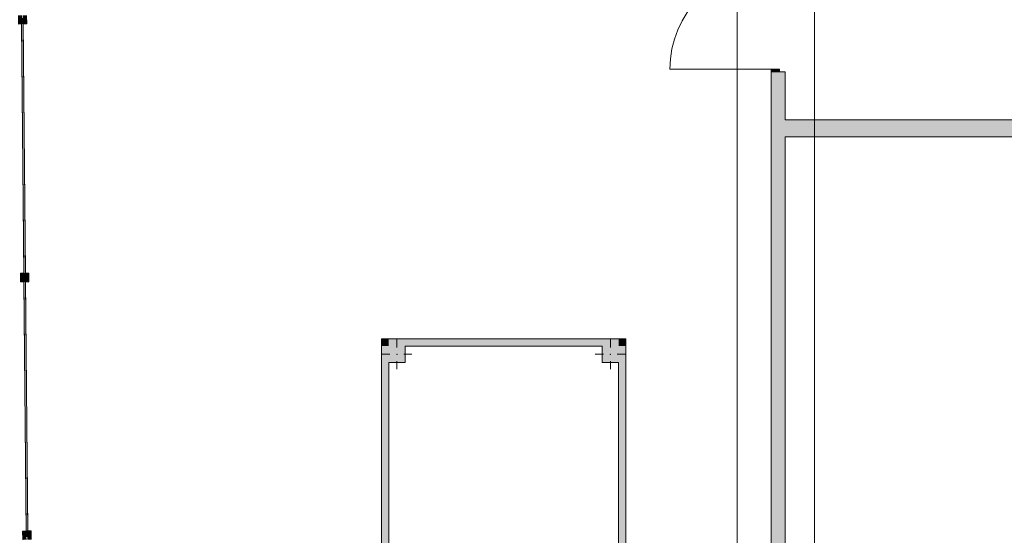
# Model space of a CAD drawing. Header units: millimetres. Extents: x -14761 to 157739, y -22400 to 107990.
# Tile 52 of 256: x 27200 to 38660, y 54888 to 60888. Entities that reach past the tile are written whole.
import ezdxf

# ---------------------------------------------------------------- set-up
doc = ezdxf.new("R2010")
doc.units = ezdxf.units.MM
doc.header["$MEASUREMENT"] = 0
doc.linetypes.add('Wipeout_Contour', pattern=[1000, 0, -1000])
for name, color, linetype in [('Конструктив - колонны ул сущ.', 7, 'Continuous'), ('Конструктив - Стены Внутр сущ.', 7, 'Continuous'), ('Конструктив - Стены наружние фасад', 7, 'Continuous'), ('Конструктив - Фасадные стены сущ', 7, 'Continuous'), ('Местность - Забор', 7, 'Continuous'), ('Элемент Модели - Оси', 7, 'Continuous')]:
    doc.layers.add(name, color=color, linetype=linetype)

msp = doc.modelspace()

# ---------------------------------------------------------------- hatches: boundary and pattern name
at = {"layer": 'Конструктив - колонны ул сущ.', "linetype": 'Continuous', "lineweight": 0, "true_color": 0x424b4b}
for points in [[(31495, 56900), (31685, 56900), (31685, 57090), (31495, 57090)], [(33980, 57090), (33980, 56900), (34170, 56900), (34170, 57090)]]:
    msp.add_hatch(color=139, dxfattribs=at).paths.add_polyline_path(points)
at = {"layer": 'Конструктив - Стены Внутр сущ.', "linetype": 'Continuous', "lineweight": 0, "true_color": 0x000000}
for points in [[(35990, 59523), (35990, 59723), (35960, 59723), (35960, 59523)], [(36110, 59523), (36110, 59723), (35990, 59723), (35990, 59523)], [(48400, 59723), (36110, 59723), (36110, 59523), (48400, 59523)]]:
    msp.add_hatch(color=18, dxfattribs=at).paths.add_polyline_path(points)
at = {"layer": 'Конструктив - Стены наружние фасад', "linetype": 'Continuous', "lineweight": 0, "true_color": 0x7f7f7f}
msp.add_hatch(color=8, dxfattribs=at).paths.add_polyline_path([(36045, 60280), (36045, 60312), (35945, 60312), (35945, 60280)])
at = {"layer": 'Конструктив - Стены наружние фасад', "linetype": 'Continuous', "lineweight": 0, "true_color": 0x000000}
for points in [[(35945, 54100), (35960, 54100), (35960, 60280), (35945, 60280)], [(35960, 59723), (35990, 59723), (35990, 60280), (35960, 60280)], [(35990, 60280), (35990, 59723), (36110, 59723), (36110, 60280)], [(35960, 59523), (35960, 54100), (35990, 54100), (35990, 59523)], [(35990, 59523), (35990, 54100), (36110, 54100), (36110, 59523)]]:
    msp.add_hatch(color=18, dxfattribs=at).paths.add_polyline_path(points)
at = {"layer": 'Конструктив - Фасадные стены сущ', "linetype": 'Continuous', "lineweight": 0, "true_color": 0x000000}
for points in [[(31495, 57090), (31410, 57175), (31410, 57090)], [(31495, 57175), (31410, 57175), (31495, 57090)], [(31495, 57090), (31410, 57090), (31410, 51215), (31495, 51215)], [(31495, 57090), (34170, 57090), (34170, 57175), (31495, 57175)], [(34170, 57090), (34255, 57090), (34255, 57175)], [(34170, 57090), (34255, 57175), (34170, 57175)], [(34170, 57090), (34170, 48536), (34255, 48580), (34255, 57090)]]:
    msp.add_hatch(color=18, dxfattribs=at).paths.add_polyline_path(points)

# ---------------------------------------------------------------- linework, layer by layer
at = {"layer": 'Конструктив - колонны ул сущ.', "color": 7, "linetype": 'Continuous', "lineweight": 15}
for p, q in [((31590, 57075), (31590, 57170)), ((34075, 57075), (34075, 57170)), ((31510, 56995), (31415, 56995)), ((31670, 56995), (31765, 56995)), ((33995, 56995), (33900, 56995)), ((34155, 56995), (34250, 56995)), ((31590, 56915), (31590, 56820)), ((34075, 56915), (34075, 56820))]:
    msp.add_line(p, q, dxfattribs=at)
at = {"layer": 'Конструктив - колонны ул сущ.', "color": 7, "linetype": 'Continuous', "lineweight": 15, "flags": 128}
for points in [[(31495, 56900), (31685, 56900), (31685, 57090)], [(33980, 57090), (33980, 56900), (34170, 56900)]]:
    msp.add_lwpolyline(points, dxfattribs=at)
at = {"layer": 'Конструктив - колонны ул сущ.', "color": 7, "linetype": 'Continuous', "lineweight": 15}
for p in [(31590, 56995), (34075, 56995)]:
    msp.add_point(p, dxfattribs=at)
at = {"layer": 'Конструктив - Стены Внутр сущ.', "color": 7, "linetype": 'Continuous', "lineweight": 15, "flags": 128}
for points in [[(48400, 59723), (36110, 59723)], [(36110, 59523), (48400, 59523)]]:
    msp.add_lwpolyline(points, dxfattribs=at)
at = {"layer": 'Конструктив - Стены наружние фасад', "color": 7, "linetype": 'Continuous', "lineweight": 15}
for p, q in [((35945, 60312), (34767, 60312)), ((36045, 60312), (35945, 60312)), ((35945, 60312), (35945, 60280)), ((35945, 60280), (35945, 60237)), ((35945, 60280), (35960, 60280)), ((35945, 60280), (36045, 60280)), ((35945, 60280), (35960, 60280)), ((35945, 60280), (35960, 60280)), ((35945, 60280), (35945, 60237)), ((35945, 60280), (35945, 60237)), ((35960, 60280), (35990, 60280)), ((35960, 60280), (35990, 60280)), ((35960, 60280), (35990, 60280)), ((35990, 60280), (36045, 60280)), ((35990, 60280), (36045, 60280)), ((35990, 60280), (36045, 60280)), ((36045, 60280), (36045, 60312)), ((36045, 60280), (36110, 60280)), ((36045, 60280), (36110, 60280)), ((36045, 60280), (36110, 60280)), ((36110, 60280), (36110, 60237)), ((36110, 60280), (36110, 60237)), ((36110, 60280), (36110, 60237))]:
    msp.add_line(p, q, dxfattribs=at)
at = {"layer": 'Конструктив - Стены наружние фасад', "color": 7, "linetype": 'Continuous', "lineweight": 15, "flags": 128}
for points in [[(35945, 60280), (35945, 54100)], [(36110, 59723), (36110, 60280)], [(36110, 54100), (36110, 59523)]]:
    msp.add_lwpolyline(points, dxfattribs=at)
at = {"layer": 'Конструктив - Стены наружние фасад', "color": 7, "linetype": 'Continuous', "lineweight": 15}
msp.add_arc((35945, 60312), 1178, 90, 180, dxfattribs=at)
at = {"layer": 'Конструктив - Фасадные стены сущ', "color": 7, "linetype": 'Continuous', "lineweight": 15, "flags": 128}
for points in [[(31410, 57175), (31410, 57090)], [(34255, 57175), (31410, 57175)], [(31410, 57090), (31410, 51215)], [(31685, 57090), (33980, 57090)], [(34255, 57175), (34255, 57090)], [(34255, 48580), (34255, 57090)], [(31495, 53781), (31495, 56900)], [(34170, 56900), (34170, 53781)]]:
    msp.add_lwpolyline(points, dxfattribs=at)
at = {"layer": 'Элемент Модели - Оси', "color": 7, "linetype": 'Continuous', "lineweight": 15}
for p, q in [((35550, 92200), (35550, -1975)), ((36450, 92200), (36450, -1975))]:
    msp.add_line(p, q, dxfattribs=at)

# ---------------------------------------------------------------- wipeouts: each hides what was drawn before it
at = {"color": 254, "linetype": 'Wipeout_Contour', "lineweight": 0, "ltscale": 751674.435255}
msp.add_wipeout([(27248, 57838), (27274, 54938), (27279, 54938), (27279, 54908), (27289, 54908), (27289, 54938), (27294, 54938), (27268, 57838), (27263, 57838), (27263, 57868), (27253, 57868), (27253, 57838)], dxfattribs=at).dxf.layer = 'Местность - Забор'

# ---------------------------------------------------------------- next in the draw order: hatches: boundary and pattern name
at = {"layer": 'Местность - Забор', "linetype": 'Continuous', "lineweight": 0, "true_color": 0x000000}
msp.add_hatch(color=18, dxfattribs=at).paths.add_polyline_path([(27289, 54908), (27279, 54908), (27279, 54938), (27234, 54937), (27235, 54837), (27280, 54838), (27279, 54868), (27289, 54868), (27290, 54838), (27335, 54838), (27334, 54938), (27289, 54938)])

# ---------------------------------------------------------------- next in the draw order: linework, layer by layer
at = {"layer": 'Местность - Забор', "color": 7, "linetype": 'Continuous', "lineweight": 15}
for p, q in [((27253, 57838), (27208, 57837)), ((27308, 57838), (27263, 57838)), ((27279, 54938), (27234, 54937)), ((27234, 54937), (27235, 54837)), ((27279, 54938), (27279, 54908)), ((27289, 54908), (27279, 54908)), ((27289, 54938), (27289, 54908)), ((27334, 54938), (27289, 54938)), ((27334, 54938), (27335, 54838))]:
    msp.add_line(p, q, dxfattribs=at)
at = {"layer": 'Местность - Забор', "color": 7, "linetype": 'Continuous', "lineweight": 15, "flags": 128}
for points in [[(27274, 54938), (27248, 57838)], [(27294, 54938), (27268, 57838)]]:
    msp.add_lwpolyline(points, dxfattribs=at)

# ---------------------------------------------------------------- next in the draw order: wipeouts: each hides what was drawn before it
at = {"color": 254, "linetype": 'Wipeout_Contour', "lineweight": 0, "ltscale": 784102.283347}
msp.add_wipeout([(27222, 60838), (27248, 57938), (27253, 57938), (27253, 57908), (27263, 57908), (27263, 57938), (27268, 57938), (27242, 60838), (27237, 60838), (27237, 60868), (27227, 60868), (27227, 60838)], dxfattribs=at).dxf.layer = 'Местность - Забор'

# ---------------------------------------------------------------- next in the draw order: hatches: boundary and pattern name
at = {"layer": 'Местность - Забор', "linetype": 'Continuous', "lineweight": 0, "true_color": 0x000000}
for points in [[(27236, 60908), (27226, 60908), (27226, 60938), (27181, 60937), (27182, 60837), (27227, 60838), (27227, 60868), (27237, 60868), (27237, 60838), (27282, 60838), (27281, 60938), (27236, 60938)], [(27248, 57908), (27268, 57908), (27242, 60868), (27222, 60868)], [(27263, 57908), (27253, 57908), (27253, 57938), (27208, 57937), (27208, 57837), (27253, 57838), (27253, 57868), (27263, 57868), (27263, 57838), (27308, 57838), (27308, 57938), (27263, 57938)], [(27274, 54908), (27294, 54908), (27268, 57868), (27248, 57868)]]:
    msp.add_hatch(color=18, dxfattribs=at).paths.add_polyline_path(points)

# ---------------------------------------------------------------- next in the draw order: linework, layer by layer
at = {"layer": 'Местность - Забор', "color": 7, "linetype": 'Continuous', "lineweight": 15}
for p, q in [((27227, 60868), (27227, 60838)), ((27237, 60868), (27227, 60868)), ((27237, 60868), (27237, 60838)), ((27281, 60938), (27282, 60838)), ((27227, 60838), (27182, 60837)), ((27282, 60838), (27237, 60838)), ((27253, 57938), (27208, 57937)), ((27208, 57937), (27208, 57837)), ((27253, 57938), (27253, 57908)), ((27263, 57908), (27253, 57908)), ((27263, 57938), (27263, 57908)), ((27308, 57938), (27263, 57938)), ((27308, 57938), (27308, 57838)), ((27253, 57868), (27253, 57838)), ((27263, 57868), (27253, 57868)), ((27263, 57868), (27263, 57838))]:
    msp.add_line(p, q, dxfattribs=at)
at = {"layer": 'Местность - Забор', "color": 7, "linetype": 'Continuous', "lineweight": 15, "flags": 128}
for points in [[(27248, 57908), (27268, 57908), (27242, 60868), (27222, 60868)], [(27274, 54908), (27294, 54908), (27268, 57868), (27248, 57868)]]:
    msp.add_lwpolyline(points, close=True, dxfattribs=at)
for points in [[(27248, 57938), (27222, 60838)], [(27268, 57938), (27242, 60838)]]:
    msp.add_lwpolyline(points, dxfattribs=at)

doc.saveas('drawing.dxf')
